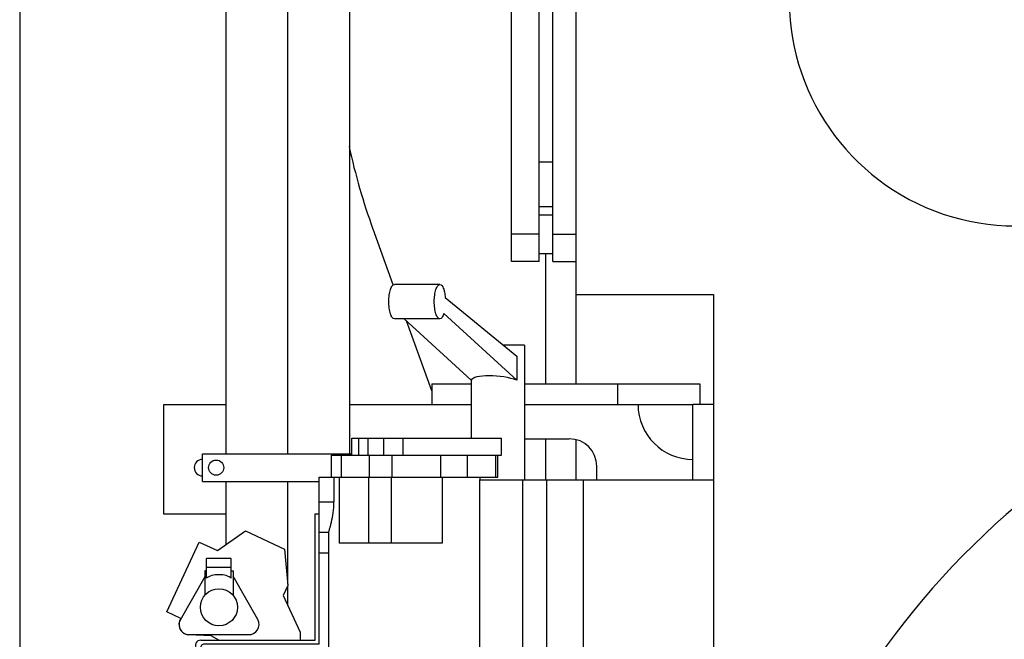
# Model space of a CAD drawing. Header units: millimetres. Extents: x 0 to 1189, y 0 to 841.
# Tile 128 of 158: x 944 to 973, y 619 to 637. Entities that reach past the tile are written whole.
import ezdxf

# ---------------------------------------------------------------- set-up
doc = ezdxf.new("R2010")
doc.units = ezdxf.units.MM
doc.header["$LTSCALE"] = 65.395
doc.linetypes.add('CENTER', pattern=[0.6, 0.375, -0.075, 0.075, -0.075])
for name, color, linetype in [('1907_060000_TLKGS_KGS_V_ABL517', 7, 'CONTINUOUS'), ('1907_061000_TLKGS_KGS_V_ABL518', 7, 'CONTINUOUS'), ('1907_153200_01_ABL561', 7, 'CONTINUOUS'), ('1907_153200_01_T1_PBL567', 7, 'CONTINUOUS'), ('1907_153700_15_ABL558', 7, 'CONTINUOUS'), ('1907_153700_15_T1_PBL638', 7, 'CONTINUOUS'), ('1907_153700_15_T2_PBL596', 7, 'CONTINUOUS'), ('1907_153700_15_T3_PBL559', 7, 'CONTINUOUS'), ('1907_153701_05_AC_PBL566', 7, 'CONTINUOUS'), ('1907_766000_07_SIMPLE1_X_ABL550', 7, 'CONTINUOUS'), ('1997_030000_TLKGS_V_ABL456', 7, 'CONTINUOUS'), ('1997_100000_TLKGS_V_ABL457', 7, 'CONTINUOUS'), ('1997_111000_12_SIMPLE1_D_ABL532', 7, 'CONTINUOUS'), ('1997_111200_08_SIMPLE1_A_ABL554', 7, 'CONTINUOUS'), ('1997_200000_TLKGS_V_ABL639', 7, 'CONTINUOUS'), ('1997_252000_06_SIMPLE1_X_ABL640', 7, 'CONTINUOUS'), ('9M32C_GENSET_GENERATOR_ABL496', 7, 'CONTINUOUS'), ('links_13_VBL404', 7, 'CONTINUOUS')]:
    doc.layers.add(name, color=color, linetype=linetype)

# ---------------------------------------------------------------- blocks, each defined once
blk = doc.blocks.new('1907_153700_15_T3_PBL559', base_point=(956.73, 624.407))
at = {"layer": '1907_153700_15_T3_PBL559', "color": 7, "linetype": 'CONTINUOUS'}
for p, q in [((948.23, 622.807), (948.23, 626.007)), ((948.23, 626.007), (950.03, 626.007)), ((953.63, 626.007), (956.03, 626.007)), ((958.724, 625.007), (960.03, 625.007)), ((960.83, 623.807), (960.83, 624.207)), ((950.03, 622.807), (948.23, 622.807))]:
    blk.add_line(p, q, dxfattribs=at)
for centre, radius, start, end in [((963.63, 626.007), 1.6, 180, 270), ((960.03, 624.207), 0.8, 0, 90), ((949.35, 624.167), 0.24, 90, 270)]:
    blk.add_arc(centre, radius, start, end, dxfattribs=at)
blk = doc.blocks.new('1907_153700_15_T2_PBL596', base_point=(959.93, 626.307))
at = {"layer": '1907_153700_15_T2_PBL596', "color": 7, "linetype": 'CONTINUOUS'}
for p, q in [((956.03, 626.607), (956.03, 626.007)), ((956.03, 626.607), (957.169, 626.607)), ((958.724, 626.607), (963.83, 626.607)), ((961.43, 626.607), (961.43, 626.007)), ((963.83, 626.607), (963.83, 626.007)), ((956.03, 626.007), (957.169, 626.007)), ((958.724, 626.007), (963.63, 626.007))]:
    blk.add_line(p, q, dxfattribs=at)
blk = doc.blocks.new('1907_153700_15_T1_PBL638', base_point=(963.93, 624.907))
at = {"layer": '1907_153700_15_T1_PBL638', "color": 7, "linetype": 'CONTINUOUS'}
for p in [(963.63, 623.807), (964.23, 626.007)]:
    blk.add_line(p, (963.63, 626.007), dxfattribs=at)
blk = doc.blocks.new('1907_153700_15_ABL558', base_point=(956.73, 624.707))
at = {"layer": '1907_153700_15_T1_PBL638'}
blk.add_blockref('1907_153700_15_T1_PBL638', (963.93, 624.907), dxfattribs=at)
at = {"layer": '1907_153700_15_T2_PBL596'}
blk.add_blockref('1907_153700_15_T2_PBL596', (959.93, 626.307), dxfattribs=at)
at = {"layer": '1907_153700_15_T3_PBL559'}
blk.add_blockref('1907_153700_15_T3_PBL559', (956.73, 624.407), dxfattribs=at)
blk = doc.blocks.new('1907_153200_01_T1_PBL567', base_point=(951.83, 612.827))
at = {"layer": '1907_153200_01_T1_PBL567', "color": 7, "linetype": 'CONTINUOUS'}
for p, q in [((950.03, 641.687), (950.03, 624.567)), ((953.63, 641.687), (953.63, 624.567)), ((950.03, 623.767), (950.03, 621.921))]:
    blk.add_line(p, q, dxfattribs=at)
at = {"layer": '1907_153200_01_T1_PBL567', "color": 2, "linetype": 'CENTER'}
for p, q in [((951.83, 641.687), (951.83, 624.567)), ((951.83, 623.767), (951.83, 620.773)), ((951.83, 620.723), (951.83, 620.15))]:
    blk.add_line(p, q, dxfattribs=at)
blk = doc.blocks.new('1907_153200_01_ABL561', base_point=(951.83, 613.187))
at = {"layer": '1907_153200_01_T1_PBL567'}
blk.add_blockref('1907_153200_01_T1_PBL567', (951.83, 612.827), dxfattribs=at)
blk = doc.blocks.new('1907_153701_05_AC_PBL566', base_point=(951.526, 624.167))
at = {"layer": '1907_153701_05_AC_PBL566', "color": 7, "linetype": 'CONTINUOUS'}
for p, q in [((949.35, 623.767), (949.35, 624.567)), ((949.35, 624.567), (953.702, 624.567)), ((949.35, 623.767), (952.75, 623.767))]:
    blk.add_line(p, q, dxfattribs=at)
blk.add_circle((949.75, 624.167), 0.22, dxfattribs=at)
blk = doc.blocks.new('9M32C_GENSET_KPL_VERROHRUNG_ABL407', base_point=(993.09, 614.547))
at = {"layer": '1907_153200_01_ABL561'}
blk.add_blockref('1907_153200_01_ABL561', (951.83, 613.187), dxfattribs=at)
at = {"layer": '1907_153700_15_ABL558'}
blk.add_blockref('1907_153700_15_ABL558', (956.73, 624.707), dxfattribs=at)
at = {"layer": '1907_153701_05_AC_PBL566'}
blk.add_blockref('1907_153701_05_AC_PBL566', (951.526, 624.167), dxfattribs=at)
blk = doc.blocks.new('1997_111000_12_SIMPLE1_T1_D_PBL533', base_point=(988.63, 620.507))
at = {"layer": '1997_111000_12_SIMPLE1_T1_D_PBL533', "color": 7, "linetype": 'CONTINUOUS'}
for p, q in [((960.23, 626.607), (960.23, 658.207)), ((960.23, 629.207), (964.23, 629.207)), ((964.23, 629.207), (964.23, 604.687)), ((960.23, 623.807), (960.23, 624.979))]:
    blk.add_line(p, q, dxfattribs=at)
blk = doc.blocks.new('1997_111000_12_SIMPLE1_D_ABL532', base_point=(988.63, 625.847))
at = {"layer": '1997_111000_12_SIMPLE1_T1_D_PBL533'}
blk.add_blockref('1997_111000_12_SIMPLE1_T1_D_PBL533', (988.63, 620.507), dxfattribs=at)
blk = doc.blocks.new('1997_111200_08_SIMPLE1_T1_A_PBL594', base_point=(956.924, 635.107))
at = {"layer": '1997_111200_08_SIMPLE1_T1_A_PBL594', "color": 7, "linetype": 'CONTINUOUS'}
for p, q in [((959.35, 655.127), (959.35, 655.807)), ((960.23, 655.807), (960.03, 655.807)), ((958.35, 651.392), (955.685, 646.776)), ((954.906, 629.492), (954.315, 631.115)), ((959.35, 626.607), (959.35, 630.407)), ((956.03, 626.403), (955.288, 628.441)), ((959.35, 623.807), (959.35, 625.007)), ((959.35, 614.407), (959.35, 614.607)), ((960.23, 614.407), (959.35, 614.407))]:
    blk.add_line(p, q, dxfattribs=at)
for start, end in [(150, 162.0427), (166.9082, 167.6427), (192.2705, 200)]:
    blk.add_arc((971.793, 637.476), 18.6, start, end, dxfattribs=at)
blk = doc.blocks.new('1997_111200_08_SIMPLE1_T7_A_PBL601', base_point=(958.95, 642.767))
at = {"layer": '1997_111200_08_SIMPLE1_T7_A_PBL601', "color": 7, "linetype": 'CONTINUOUS'}
for p, q in [((958.35, 630.167), (958.35, 655.367)), ((959.15, 655.367), (958.35, 655.367)), ((959.15, 630.167), (959.15, 655.367)), ((959.15, 655.127), (959.55, 655.127)), ((959.15, 630.407), (959.55, 630.407)), ((959.15, 630.167), (958.35, 630.167))]:
    blk.add_line(p, q, dxfattribs=at)
at = {"layer": '1997_111200_08_SIMPLE1_T7_A_PBL601', "color": 9, "linetype": 'CONTINUOUS'}
for p, q in [((959.15, 654.567), (958.35, 654.567)), ((959.55, 654.015), (959.15, 654.015)), ((959.55, 653.75), (959.15, 653.75)), ((959.55, 652.467), (959.15, 652.467)), ((959.55, 633.067), (959.15, 633.067)), ((959.55, 631.769), (959.15, 631.769)), ((959.55, 631.521), (959.15, 631.521)), ((959.15, 630.967), (958.35, 630.967))]:
    blk.add_line(p, q, dxfattribs=at)
blk = doc.blocks.new('1997_111200_08_SIMPLE1_T8_A_PBL606', base_point=(959.89, 642.767))
at = {"layer": '1997_111200_08_SIMPLE1_T8_A_PBL606', "color": 7, "linetype": 'CONTINUOUS'}
for p, q in [((959.55, 630.167), (959.55, 655.367)), ((959.55, 655.367), (960.23, 655.367)), ((959.55, 630.167), (960.23, 630.167))]:
    blk.add_line(p, q, dxfattribs=at)
at = {"layer": '1997_111200_08_SIMPLE1_T8_A_PBL606', "color": 9, "linetype": 'CONTINUOUS'}
for p, q in [((959.55, 654.567), (960.23, 654.567)), ((959.55, 630.967), (960.23, 630.967))]:
    blk.add_line(p, q, dxfattribs=at)
blk = doc.blocks.new('1997_111200_08_SIMPLE1_T11_A_PBL1473', base_point=(973.03, 639.078))
at = {"layer": '1997_111200_08_SIMPLE1_T11_A_PBL1473', "color": 7, "linetype": 'CONTINUOUS'}
blk.add_arc((973.03, 637.807), 6.6, 102.7792, 322.0719, dxfattribs=at)
blk = doc.blocks.new('1997_111200_08_SIMPLE1_A_ABL554', base_point=(982.41, 624.407))
at = {"layer": '1997_111200_08_SIMPLE1_T11_A_PBL1473'}
blk.add_blockref('1997_111200_08_SIMPLE1_T11_A_PBL1473', (973.03, 639.078), dxfattribs=at)
at = {"layer": '1997_111200_08_SIMPLE1_T1_A_PBL594'}
blk.add_blockref('1997_111200_08_SIMPLE1_T1_A_PBL594', (956.924, 635.107), dxfattribs=at)
at = {"layer": '1997_111200_08_SIMPLE1_T7_A_PBL601'}
blk.add_blockref('1997_111200_08_SIMPLE1_T7_A_PBL601', (958.95, 642.767), dxfattribs=at)
at = {"layer": '1997_111200_08_SIMPLE1_T8_A_PBL606'}
blk.add_blockref('1997_111200_08_SIMPLE1_T8_A_PBL606', (959.89, 642.767), dxfattribs=at)
blk = doc.blocks.new('1997_100000_TLKGS_V_ABL457', base_point=(983.53, 617.491))
at = {"layer": '1997_111000_12_SIMPLE1_D_ABL532'}
blk.add_blockref('1997_111000_12_SIMPLE1_D_ABL532', (988.63, 625.847), dxfattribs=at)
at = {"layer": '1997_111200_08_SIMPLE1_A_ABL554'}
blk.add_blockref('1997_111200_08_SIMPLE1_A_ABL554', (982.41, 624.407), dxfattribs=at)
blk = doc.blocks.new('1997_252000_06_SIMPLE1_T1_X_PBL641', base_point=(988.728, 606.047))
at = {"layer": '1997_252000_06_SIMPLE1_T1_X_PBL641', "color": 7, "linetype": 'CONTINUOUS'}
blk.add_arc((988.63, 604.807), 24, 113.5551, 180.2873, dxfattribs=at)
blk = doc.blocks.new('1997_252000_06_SIMPLE1_X_ABL640', base_point=(988.728, 606.047))
at = {"layer": '1997_252000_06_SIMPLE1_T1_X_PBL641'}
blk.add_blockref('1997_252000_06_SIMPLE1_T1_X_PBL641', (988.728, 606.047), dxfattribs=at)
blk = doc.blocks.new('1997_200000_TLKGS_V_ABL639', base_point=(988.728, 626.699))
at = {"layer": '1997_252000_06_SIMPLE1_X_ABL640'}
blk.add_blockref('1997_252000_06_SIMPLE1_X_ABL640', (988.728, 606.047), dxfattribs=at)
blk = doc.blocks.new('1997_030000_TLKGS_V_ABL456', base_point=(991.03, 633.832))
at = {"layer": '1997_100000_TLKGS_V_ABL457'}
blk.add_blockref('1997_100000_TLKGS_V_ABL457', (983.53, 617.491), dxfattribs=at)
at = {"layer": '1997_200000_TLKGS_V_ABL639'}
blk.add_blockref('1997_200000_TLKGS_V_ABL639', (988.728, 626.699), dxfattribs=at)
blk = doc.blocks.new('1907_766000_07_SIMPLE1_T1_X_PBL551', base_point=(956.271, 617.245))
at = {"layer": '1907_766000_07_SIMPLE1_T1_X_PBL551', "color": 7, "linetype": 'CONTINUOUS'}
for p, q in [((956.261, 629.503), (954.937, 629.503)), ((956.419, 629.124), (958.498, 627.413)), ((958.498, 626.712), (956.378, 628.655)), ((956.261, 628.503), (954.937, 628.503)), ((957.174, 626.712), (955.221, 628.503)), ((958.724, 627.732), (958.111, 627.732)), ((958.724, 627.732), (958.724, 623.807)), ((958.498, 627.413), (958.498, 626.712)), ((957.169, 626.717), (957.169, 625.027)), ((953.702, 624.527), (953.702, 625.027)), ((953.702, 625.027), (958.052, 625.027)), ((954.179, 624.527), (954.179, 625.027)), ((954.629, 624.527), (954.629, 625.027)), ((955.195, 624.527), (955.195, 625.027)), ((958.052, 624.527), (958.052, 625.027)), ((953.11, 623.887), (953.11, 624.527)), ((953.11, 624.527), (958.052, 624.527)), ((957.951, 623.887), (957.951, 624.527)), ((952.75, 619.02), (952.75, 623.886)), ((952.75, 623.886), (953.179, 623.886)), ((953.03, 623.887), (957.951, 623.887)), ((953.179, 623.886), (953.178, 623.166)), ((953.327, 623.887), (953.327, 621.967)), ((957.417, 623.807), (957.417, 614.607)), ((957.417, 623.807), (964.23, 623.807)), ((957.43, 623.807), (957.43, 623.887)), ((958.669, 623.807), (958.669, 614.607)), ((959.363, 623.807), (959.363, 614.607)), ((960.43, 623.807), (960.43, 614.607)), ((952.63, 619.14), (952.63, 622.82)), ((952.63, 622.82), (952.75, 622.82)), ((949.788, 621.751), (950.602, 622.321)), ((950.602, 622.321), (951.741, 621.789)), ((952.75, 622.29), (953.03, 622.29)), ((953.03, 611.121), (953.03, 622.29)), ((948.313, 619.967), (949.259, 621.998)), ((949.259, 621.998), (949.788, 621.751)), ((951.741, 621.789), (951.834, 620.731)), ((956.328, 621.967), (953.327, 621.967)), ((949.47, 620.948), (949.47, 621.518)), ((950.19, 621.518), (949.47, 621.518)), ((950.19, 620.948), (950.19, 621.518)), ((952.75, 621.687), (953.03, 621.687)), ((949.42, 621.158), (949.42, 620.463)), ((949.47, 621.158), (949.42, 621.158)), ((950.19, 621.258), (949.47, 621.258)), ((950.19, 621.158), (950.24, 621.158)), ((950.24, 621.158), (950.24, 620.463)), ((949.42, 620.987), (948.697, 619.727)), ((950.961, 619.739), (950.24, 621)), ((951.834, 620.731), (951.697, 620.437)), ((949.432, 620.463), (949.42, 620.463)), ((950.228, 620.463), (950.24, 620.463)), ((951.697, 620.437), (952.19, 619.378)), ((948.723, 619.776), (948.313, 619.967)), ((949.606, 619.268), (948.95, 619.299)), ((948.975, 619.301), (950.69, 619.301)), ((949.304, 619.14), (952.63, 619.14)), ((949.827, 619.14), (949.606, 619.268)), ((952.19, 619.378), (952.19, 619.14)), ((952.71, 614.069), (949.175, 618.885)), ((949.319, 618.893), (952.83, 614.108)), ((952.75, 619.02), (949.383, 619.02)), ((959.83, 617.395), (959.39, 617.141)), ((960.27, 617.141), (959.83, 617.395)), ((959.39, 617.141), (959.39, 616.633)), ((960.27, 616.633), (960.27, 617.141)), ((959.39, 616.633), (959.83, 616.379)), ((959.83, 616.379), (960.27, 616.633)), ((957.417, 614.607), (964.23, 614.607)), ((957.43, 611.121), (957.43, 614.607)), ((952.71, 612.007), (952.71, 614.069)), ((952.83, 614.108), (952.83, 613.807)), ((952.83, 613.807), (953.03, 613.807)), ((952.83, 612.607), (952.83, 612.007)), ((953.03, 612.607), (952.83, 612.607)), ((952.83, 612.007), (952.71, 612.007)), ((952.83, 609.987), (953.03, 611.121)), ((953, 610.947), (953.03, 611.121)), ((953.03, 611.121), (957.43, 611.121)), ((957.43, 611.121), (957.63, 609.987)), ((950.71, 610.847), (950.69, 610.287)), ((950.71, 610.847), (951.551, 610.847)), ((950.91, 610.287), (950.91, 610.847)), ((951.35, 610.847), (951.35, 610.287)), ((951.551, 610.847), (951.57, 610.287)), ((951.57, 610.287), (950.69, 610.287)), ((950.79, 609.987), (950.79, 610.287)), ((951.47, 609.987), (951.47, 610.287)), ((950.576, 609.987), (950.576, 608.567)), ((950.576, 609.987), (950.79, 609.987)), ((951.47, 609.987), (952.83, 609.987)), ((957.63, 609.987), (957.63, 608.567)), ((957.63, 609.987), (957.656, 609.987)), ((957.656, 609.987), (957.656, 608.567)), ((949.23, 606.167), (949.23, 608.567)), ((959.23, 608.567), (949.23, 608.567)), ((959.23, 606.167), (959.23, 608.567)), ((959.23, 606.167), (949.23, 606.167)), ((949.264, 606.167), (949.264, 605.216)), ((951.196, 606.167), (951.196, 605.216)), ((949.264, 605.216), (949.35, 605.167)), ((951.196, 605.216), (949.264, 605.216)), ((951.11, 605.167), (949.35, 605.167)), ((949.45, 605.167), (949.45, 604.987)), ((951.01, 605.167), (951.01, 604.987)), ((951.196, 605.216), (951.11, 605.167)), ((951.01, 604.987), (949.45, 604.987))]:
    blk.add_line(p, q, dxfattribs=at)
at = {"layer": '1907_766000_07_SIMPLE1_T1_X_PBL551', "color": 9, "linetype": 'CONTINUOUS'}
for p, q in [((953.906, 624.527), (953.906, 625.027)), ((953.11, 623.887), (953.11, 624.527)), ((953.394, 623.887), (953.394, 624.527)), ((954.214, 623.887), (954.214, 624.527)), ((954.87, 623.887), (954.87, 624.527)), ((956.291, 623.887), (956.291, 624.527)), ((957.066, 623.887), (957.066, 624.527)), ((957.887, 623.887), (957.887, 624.527)), ((954.185, 623.887), (954.185, 621.967)), ((954.841, 623.887), (954.841, 621.967)), ((956.328, 623.887), (956.328, 621.967)), ((952.75, 623.166), (953.178, 623.166)), ((952.83, 609.987), (957.63, 609.987))]:
    blk.add_line(p, q, dxfattribs=at)
at = {"layer": '1907_766000_07_SIMPLE1_T1_X_PBL551', "color": 7, "linetype": 'CONTINUOUS'}
blk.add_circle((949.83, 620.098), 0.54, dxfattribs=at)
for centre, radius, start, end in [((948.964, 619.598), 0.3, 143.6296, 267.316), ((948.964, 619.598), 0.297, 154.1393, 272.1044), ((950.701, 619.598), 0.297, 267.8956, 28.4261), ((949.304, 618.98), 0.16, 90, 216.2783), ((949.383, 618.94), 0.08, 90, 216.2783), ((956.366, 609.764), 1.284, 349.9966, 10.0034)]:
    blk.add_arc(centre, radius, start, end, dxfattribs=at)
for centre, major_axis, ratio, start_param, end_param in [((957.947, 626.611), (0.777, -0.082), 0.279262, 0.811713, 3.051984), ((949.83, 620.857), (0.41, 0), 0.466669, 6.782212, 8.925751)]:
    blk.add_ellipse(centre, major_axis=major_axis, ratio=ratio, start_param=start_param, end_param=end_param, dxfattribs=at)
for points, knots in [([(954.937, 628.503), (954.913, 628.503), (954.875, 628.535), (954.844, 628.59), (954.809, 628.68), (954.782, 628.819), (954.771, 629.003), (954.782, 629.186), (954.809, 629.326), (954.844, 629.416), (954.875, 629.471), (954.913, 629.503), (954.937, 629.503)], [0, 0, 0, 0, 0.066155, 0.115182, 0.175804, 0.32624, 0.5, 0.67376, 0.824196, 0.884818, 0.933845, 1, 1, 1, 1]), ([(956.261, 628.503), (956.237, 628.503), (956.198, 628.535), (956.168, 628.59), (956.133, 628.68), (956.106, 628.819), (956.094, 629.003), (956.106, 629.186), (956.133, 629.326), (956.168, 629.416), (956.198, 629.471), (956.237, 629.503), (956.261, 629.503)], [0, 0, 0, 0, 0.066155, 0.115182, 0.175804, 0.32624, 0.5, 0.67376, 0.824196, 0.884818, 0.933845, 1, 1, 1, 1]), ([(956.261, 629.503), (956.31, 629.503), (956.368, 629.397), (956.401, 629.27), (956.415, 629.174), (956.419, 629.124)], [0, 0, 0, 0, 0.342643, 0.640926, 1, 1, 1, 1]), ([(956.378, 628.655), (956.366, 628.616), (956.344, 628.554), (956.286, 628.503), (956.261, 628.503)], [0, 0, 0, 0, 0.624867, 1, 1, 1, 1]), ([(953.03, 622.29), (953.03, 622.301), (953.039, 622.332), (953.054, 622.39), (953.079, 622.475), (953.118, 622.629), (953.164, 622.861), (953.178, 623.06), (953.178, 623.166)], [0, 0, 0, 0, 0.035688, 0.10519, 0.205094, 0.331022, 0.642367, 1, 1, 1, 1]), ([(950.79, 609.987), (950.822, 609.971), (950.931, 609.925), (951.13, 609.883), (951.329, 609.925), (951.438, 609.971), (951.47, 609.987)], [0, 0, 0, 0, 0.153467, 0.500002, 0.846533, 1, 1, 1, 1]), ([(953.63, 608.567), (953.528, 608.614), (953.368, 608.732), (953.179, 608.961), (953.04, 609.211), (952.952, 609.439), (952.899, 609.619), (952.871, 609.738), (952.854, 609.827), (952.844, 609.886), (952.839, 609.921), (952.836, 609.948), (952.831, 609.969), (952.833, 609.978), (952.829, 609.987), (952.83, 609.987)], [0, 0, 0, 0, 0.195397, 0.349794, 0.52249, 0.69933, 0.781779, 0.855305, 0.916395, 0.941338, 0.962141, 0.978567, 0.990431, 0.997601, 1, 1, 1, 1]), ([(957.63, 609.987), (957.621, 609.903), (957.575, 609.635), (957.435, 609.201), (957.169, 608.787), (956.931, 608.615), (956.83, 608.567)], [0, 0, 0, 0, 0.14932, 0.481629, 0.805759, 1, 1, 1, 1])]:
    blk.add_open_spline(points, degree=3, knots=knots, dxfattribs=at)
blk = doc.blocks.new('1907_766000_07_SIMPLE1_X_ABL550', base_point=(956.271, 617.245))
at = {"layer": '1907_766000_07_SIMPLE1_T1_X_PBL551'}
blk.add_blockref('1907_766000_07_SIMPLE1_T1_X_PBL551', (956.271, 617.245), dxfattribs=at)
blk = doc.blocks.new('1907_061000_TLKGS_KGS_V_ABL518', base_point=(995.76, 629.057))
at = {"layer": '1907_766000_07_SIMPLE1_X_ABL550'}
blk.add_blockref('1907_766000_07_SIMPLE1_X_ABL550', (956.271, 617.245), dxfattribs=at)
blk = doc.blocks.new('1907_060000_TLKGS_KGS_V_ABL517', base_point=(994.78, 654.966))
at = {"layer": '1907_061000_TLKGS_KGS_V_ABL518'}
blk.add_blockref('1907_061000_TLKGS_KGS_V_ABL518', (995.76, 629.057), dxfattribs=at)
blk = doc.blocks.new('1997_000000_TLKGS_MARKETING_ABL455', base_point=(991.03, 644.206))
at = {"layer": '1907_060000_TLKGS_KGS_V_ABL517'}
blk.add_blockref('1907_060000_TLKGS_KGS_V_ABL517', (994.78, 654.966), dxfattribs=at)
at = {"layer": '1997_030000_TLKGS_V_ABL456'}
blk.add_blockref('1997_030000_TLKGS_V_ABL456', (991.03, 633.832), dxfattribs=at)
blk = doc.blocks.new('9M32C_GENSET_GENERATOR_T1_PBL497', base_point=(988.226, 618.763))
at = {"layer": '9M32C_GENSET_GENERATOR_T1_PBL497', "color": 7, "linetype": 'CONTINUOUS'}
blk.add_line((944.03, 679.487), (944.03, 603.233), dxfattribs=at)
blk = doc.blocks.new('9M32C_GENSET_GENERATOR_ABL496', base_point=(988.226, 618.763))
at = {"layer": '9M32C_GENSET_GENERATOR_T1_PBL497'}
blk.add_blockref('9M32C_GENSET_GENERATOR_T1_PBL497', (988.226, 618.763), dxfattribs=at)
blk = doc.blocks.new('LINKS_13_VBL404', base_point=(991.348, 627.605))
at = {"layer": '1997_000000_TLKGS_MARKETING_ABL455'}
blk.add_blockref('1997_000000_TLKGS_MARKETING_ABL455', (991.03, 644.206), dxfattribs=at)
at = {"layer": '9M32C_GENSET_GENERATOR_ABL496'}
blk.add_blockref('9M32C_GENSET_GENERATOR_ABL496', (988.226, 618.763), dxfattribs=at)
at = {"layer": '9M32C_GENSET_KPL_VERROHRUNG_ABL407'}
blk.add_blockref('9M32C_GENSET_KPL_VERROHRUNG_ABL407', (993.09, 614.547), dxfattribs=at)

msp = doc.modelspace()

# ---------------------------------------------------------------- block references
at = {"layer": 'links_13_VBL404'}
msp.add_blockref('LINKS_13_VBL404', (991.34811, 627.60505), dxfattribs=at)

doc.saveas('drawing.dxf')
